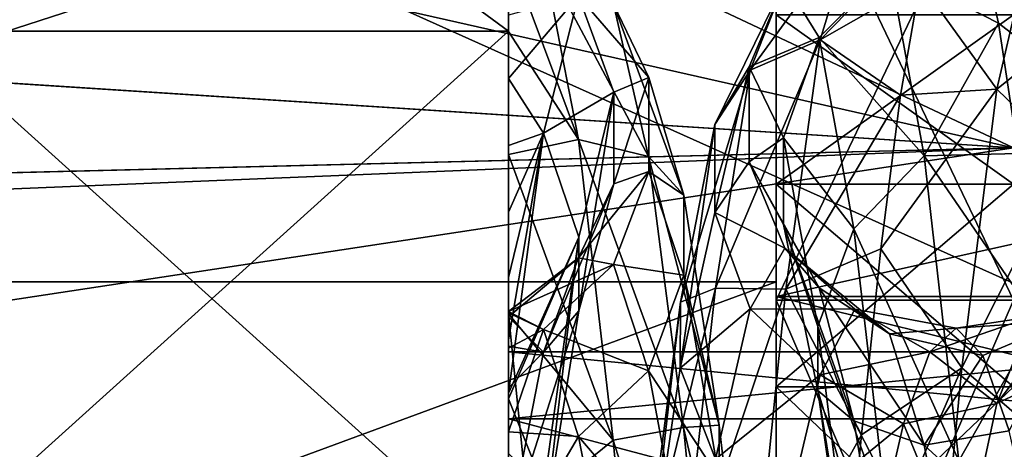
# Model space of a CAD drawing. Header units: metres. Extents: x -40 to 104, y -17 to 17.
# Tile 65 of 115: x 30.31 to 34.46, y 1.69 to 3.5. Entities that reach past the tile are written whole.
import ezdxf

# ---------------------------------------------------------------- set-up
doc = ezdxf.new("R2010")
doc.units = ezdxf.units.M
doc.layers.add('solid_122529', color=7, linetype='CONTINUOUS')

msp = doc.modelspace()

# ---------------------------------------------------------------- linework, layer by layer
at = {"layer": 'solid_122529'}
for points in [[(53.885139, -6.304641, 588.928162), (20.541, 8.649134, 585.423523), (20.541002, -8.649134, 585.423523)], [(53.885139, -6.304641, 588.928162), (53.885139, 6.304641, 588.928162), (20.541, 8.649134, 585.423523)], [(26.533504, -8.264537, 581.025818), (26.533504, 8.264537, 581.025818), (54.407833, 6.304637, 583.955566)], [(32.372829, 2.1, 568), (32.372829, 6.9, 568), (32.372829, 6.483982, 570.359497)], [(32.372829, 1.818572, 566.950073), (32.372829, 1.05, 566.181335), (32.372829, 6.9, 568)], [(32.372829, 6.483982, 565.640503), (32.372829, 6.9, 568), (32.372829, 1.05, 566.181335)], [(32.372829, 2.1, 568), (32.372829, 1.818572, 566.950073), (32.372829, 6.9, 568)], [(32.372829, -6.483982, 570.359497), (32.372829, 6.483982, 570.359497), (32.372829, 5.285712, 572.435059)], [(32.372829, 0, 570.099915), (32.372829, 6.483982, 570.359497), (32.372829, -6.483982, 570.359497)], [(32.372829, 1.818572, 569.049927), (32.372829, 2.1, 568), (32.372829, 6.483982, 570.359497)], [(32.372829, 1.05, 569.818665), (32.372829, 1.818572, 569.049927), (32.372829, 6.483982, 570.359497)], [(32.372829, 0, 570.099915), (32.372829, 1.05, 569.818665), (32.372829, 6.483982, 570.359497)], [(32.372829, 6.483982, 565.640503), (32.372829, 1.05, 566.181335), (32.372829, 0, 565.900085)], [(32.372829, -6.483982, 565.640503), (32.372829, 6.483982, 565.640503), (32.372829, 0, 565.900085)], [(32.372829, -5.285712, 563.564941), (32.372829, 5.285712, 563.564941), (32.372829, 6.483982, 565.640503)], [(32.372829, -6.483982, 565.640503), (32.372829, -5.285712, 563.564941), (32.372829, 6.483982, 565.640503)], [(26.533504, -8.264537, 581.025818), (54.407833, 6.304637, 583.955566), (54.407833, -6.304637, 583.955566)], [(34.5, 2.958794, 578.074463), (34.5, 5.67702, 576.832825), (29, 4.2, 577.623413)], [(34.5, 5.67702, 559.167175), (34.5, 2.958794, 557.925537), (29, 5.545829, 559.084045)], [(34.5, 2.958794, 557.925537), (29, 4.2, 558.376587), (29, 5.545829, 559.084045)], [(32.372829, 3.449675, 562.024353), (29.872829, 3.449675, 562.024353), (29.872829, 5.285712, 563.564941)], [(32.372829, 3.449675, 562.024353), (29.872829, 5.285712, 563.564941), (32.372829, 5.285712, 563.564941)], [(32.372829, 5.285712, 572.435059), (29.872829, 5.285712, 572.435059), (29.872829, 3.449675, 573.975647)], [(32.372829, 3.449675, 573.975647), (32.372829, 5.285712, 572.435059), (29.872829, 3.449675, 573.975647)], [(32.372829, -5.285712, 572.435059), (32.372829, 5.285712, 572.435059), (32.372829, 3.449675, 573.975647)], [(32.372829, -6.483982, 570.359497), (32.372829, 5.285712, 572.435059), (32.372829, -5.285712, 572.435059)], [(32.372829, -3.449675, 562.024353), (32.372829, 3.449675, 562.024353), (32.372829, 5.285712, 563.564941)], [(32.372829, -5.285712, 563.564941), (32.372829, -3.449675, 562.024353), (32.372829, 5.285712, 563.564941)], [(27.5, 4.5, 573.361877), (33.5, 4.499547, 573.362), (27, 2.395123, 574.577515)], [(33.5, 4.499547, 562.638), (27.5, 4.5, 562.638123), (27, 2.395123, 561.422485)], [(33.5, 4.499547, 573.362), (33.5, 2.3949, 574.577454), (27, 2.395123, 574.577515)], [(33.5, 2.3949, 561.422546), (33.5, 4.499547, 562.638), (27, 2.395123, 561.422485)], [(33.5, 4.436975, 574.108521), (33.5, 2.3949, 574.577454), (33.5, 4.499547, 573.362)], [(33.5, 4.436975, 561.891479), (33.5, 4.499547, 562.638), (33.5, 2.3949, 561.422546)], [(33.5, 2.33344, 560.819885), (43, 2.333669, 560.819885), (43, 4.437358, 561.891846)], [(33.5, 2.33344, 560.819885), (43, 4.437358, 561.891846), (33.5, 4.436975, 561.891479)], [(33.5, 4.436975, 574.108521), (43, 4.437358, 574.108154), (43, 2.333669, 575.180115)], [(33.5, 4.436975, 574.108521), (43, 2.333669, 575.180115), (33.5, 2.33344, 575.180115)], [(33.5, 4.436975, 574.108521), (33.5, 2.33344, 575.180115), (33.5, 2.3949, 574.577454)], [(33.5, 2.33344, 560.819885), (33.5, 4.436975, 561.891479), (33.5, 2.3949, 561.422546)], [(33.5, 2.317624, 575.132935), (34.5, 2.317624, 575.132935), (34.5, 4.40839, 574.067627)], [(33.5, 4.40839, 574.067627), (33.5, 2.317624, 575.132935), (34.5, 4.40839, 574.067627)], [(33.5, 4.40839, 561.932373), (34.5, 4.40839, 561.932373), (34.5, 2.317624, 560.867065)], [(33.5, 2.317624, 560.867065), (33.5, 4.40839, 561.932373), (34.5, 2.317624, 560.867065)], [(33.5, 2.805704, 571.51825), (33.5, 2.317624, 575.132935), (33.5, 4.40839, 574.067627)], [(33.5, 3.518242, 570.805725), (33.5, 2.805704, 571.51825), (33.5, 4.40839, 574.067627)], [(33.5, 4.387176, 566.998657), (33.5, 4.40839, 561.932373), (33.5, 2.317624, 560.867065)], [(33.5, 4.05436, 566.047546), (33.5, 4.387176, 566.998657), (33.5, 2.317624, 560.867065)], [(34.5, 2.958794, 557.925537), (14.681184, 4.235395, 558.39209), (15.288885, 4.2, 558.376587)], [(34.5, 2.958794, 557.925537), (14.709614, 2.467135, 557.793945), (14.681184, 4.235395, 558.39209)], [(14.709071, 2.469424, 578.205505), (34.5, 2.958794, 578.074463), (29, 4.2, 577.623413)], [(34.5, 2.958794, 557.925537), (15.288885, 4.2, 558.376587), (29, 4.2, 558.376587)], [(33.5, 3.518242, 565.194275), (33.5, 4.05436, 566.047546), (33.5, 2.317624, 560.867065)], [(34.189056, 3.931394, 568.737671), (33.831718, 3.892047, 568.382568), (33.68581, 3.41331, 569.908875)], [(34.106503, 3.654718, 569.625732), (34.189056, 3.931394, 568.737671), (33.68581, 3.41331, 569.908875)], [(33.831718, 3.892047, 568.382568), (33.535835, 3.658393, 568.171387), (33.390434, 3.286068, 569.617065)], [(33.68581, 3.41331, 569.908875), (33.831718, 3.892047, 568.382568), (33.390434, 3.286068, 569.617065)], [(34.354168, 3.84348, 566.892029), (34.436726, 3.483644, 566.034241), (33.977623, 3.719668, 566.792297)], [(34.42902, 3.205896, 570.238281), (34.575878, 3.83592, 568.757141), (34.106503, 3.654718, 569.625732)], [(34.869595, 3.149299, 565.6828), (34.436726, 3.483644, 566.034241), (34.354168, 3.84348, 566.892029)], [(34.722736, 3.815925, 567.147766), (34.869595, 3.149299, 565.6828), (34.354168, 3.84348, 566.892029)], [(34.875851, 3.561989, 568.84491), (34.575878, 3.83592, 568.757141), (34.42902, 3.205896, 570.238281)], [(32.372829, 3.783829, 566.807739), (32.519859, 3.753626, 566.905518), (32.666718, 2.994695, 565.486145)], [(32.372829, 3.447963, 566.001221), (32.372829, 3.783829, 566.807739), (32.666718, 2.994695, 565.486145)], [(32.372829, 3.743567, 569.03772), (32.372829, 3.783829, 566.807739), (32.372829, 3.447963, 566.001221)], [(32.372829, 3.516961, 569.573364), (32.372829, 3.743567, 569.03772), (32.372829, 3.447963, 566.001221)], [(32.961826, 2.921868, 565.794495), (32.666718, 2.994695, 565.486145), (32.519859, 3.753626, 566.905518)], [(32.814594, 3.563654, 567.16217), (32.961826, 2.921868, 565.794495), (32.519859, 3.753626, 566.905518)], [(33.977623, 3.719668, 566.792297), (33.68124, 3.422848, 566.697205), (33.535835, 3.658393, 568.171387)], [(33.977623, 3.719668, 566.792297), (34.123528, 2.925011, 565.404114), (33.68124, 3.422848, 566.697205)], [(34.436726, 3.483644, 566.034241), (34.123528, 2.925011, 565.404114), (33.977623, 3.719668, 566.792297)], [(33.535835, 3.658393, 568.171387), (33.385826, 3.300311, 567.929016), (33.241096, 3.056822, 569.246155)], [(33.390434, 3.286068, 569.617065), (33.535835, 3.658393, 568.171387), (33.241096, 3.056822, 569.246155)], [(33.535835, 3.658393, 568.171387), (33.68124, 3.422848, 566.697205), (33.385826, 3.300311, 567.929016)], [(34.023945, 3.180403, 570.425903), (34.106503, 3.654718, 569.625732), (33.68581, 3.41331, 569.908875)], [(34.42902, 3.205896, 570.238281), (34.106503, 3.654718, 569.625732), (34.023945, 3.180403, 570.425903)], [(32.372829, 3.251097, 570.00592), (32.52013, 3.020536, 570.068359), (32.667362, 3.598523, 568.672485)], [(32.372829, 3.516961, 569.573364), (32.372829, 3.251097, 570.00592), (32.667362, 3.598523, 568.672485)], [(32.816097, 3.192906, 568.830322), (32.667362, 3.598523, 568.672485), (32.52013, 3.020536, 570.068359)], [(32.963814, 3.255584, 567.465881), (32.814594, 3.563654, 567.16217), (32.667362, 3.598523, 568.672485)], [(32.816097, 3.192906, 568.830322), (32.963814, 3.255584, 567.465881), (32.667362, 3.598523, 568.672485)], [(33.11153, 2.760213, 566.192993), (32.961826, 2.921868, 565.794495), (32.814594, 3.563654, 567.16217)], [(32.963814, 3.255584, 567.465881), (33.11153, 2.760213, 566.192993), (32.814594, 3.563654, 567.16217)], [(34.728619, 2.917497, 570.211304), (34.875851, 3.561989, 568.84491), (34.42902, 3.205896, 570.238281)], [(32.372829, 3.516961, 569.573364), (32.372829, 3.447963, 566.001221), (32.372829, 3.251097, 570.00592)], [(33.5, 2.805704, 564.48175), (34.5, 2.805704, 564.48175), (34.5, 3.518242, 565.194275)], [(33.5, 2.805704, 564.48175), (34.5, 3.518242, 565.194275), (33.5, 3.518242, 565.194275)], [(33.5, 3.518242, 570.805725), (34.5, 3.518242, 570.805725), (34.5, 2.805704, 571.51825)], [(33.5, 3.518242, 570.805725), (34.5, 2.805704, 571.51825), (33.5, 2.805704, 571.51825)], [(33.5, 2.805704, 564.48175), (33.5, 3.518242, 565.194275), (33.5, 2.317624, 560.867065)], [(34.436726, 3.483644, 566.034241), (34.519279, 2.935421, 565.282776), (34.123528, 2.925011, 565.404114)], [(34.869595, 3.149299, 565.6828), (34.519279, 2.935421, 565.282776), (34.436726, 3.483644, 566.034241)], [(32.372829, 1.197832, 561.204773), (29.872829, 1.197832, 561.204773), (29.872829, 3.449675, 562.024353)], [(32.372829, 1.197832, 561.204773), (29.872829, 3.449675, 562.024353), (32.372829, 3.449675, 562.024353)], [(32.372829, 3.449675, 573.975647), (29.872829, 3.449675, 573.975647), (29.872829, 1.197832, 574.795227)], [(32.372829, 1.197832, 574.795227), (32.372829, 3.449675, 573.975647), (29.872829, 1.197832, 574.795227)], [(32.372829, -3.449675, 573.975647), (32.372829, 3.449675, 573.975647), (32.372829, 1.197832, 574.795227)], [(32.372829, -5.285712, 572.435059), (32.372829, 3.449675, 573.975647), (32.372829, -3.449675, 573.975647)], [(32.372829, -1.197832, 561.204773), (32.372829, 1.197832, 561.204773), (32.372829, 3.449675, 562.024353)], [(32.372829, -3.449675, 562.024353), (32.372829, -1.197832, 561.204773), (32.372829, 3.449675, 562.024353)], [(32.372829, 2.930662, 565.28302), (32.372829, 3.447963, 566.001221), (32.666718, 2.994695, 565.486145)], [(32.372829, 3.251097, 570.00592), (32.372829, 3.447963, 566.001221), (32.372829, 2.930662, 565.28302)], [(33.68581, 3.41331, 569.908875), (33.390434, 3.286068, 569.617065), (33.245033, 2.367738, 570.794128)], [(33.539906, 2.363547, 571.115784), (33.68581, 3.41331, 569.908875), (33.245033, 2.367738, 570.794128)], [(33.68124, 3.422848, 566.697205), (33.530556, 3.000416, 566.623535), (33.385826, 3.300311, 567.929016)], [(33.68124, 3.422848, 566.697205), (33.826641, 2.618572, 565.439453), (33.530556, 3.000416, 566.623535)], [(34.023945, 3.180403, 570.425903), (33.68581, 3.41331, 569.908875), (33.539906, 2.363547, 571.115784)], [(34.123528, 2.925011, 565.404114), (33.826641, 2.618572, 565.439453), (33.68124, 3.422848, 566.697205)], [(33.390434, 3.286068, 569.617065), (33.241096, 3.056822, 569.246155), (33.096367, 2.310038, 570.358154)], [(33.245033, 2.367738, 570.794128), (33.390434, 3.286068, 569.617065), (33.096367, 2.310038, 570.358154)], [(33.385826, 3.300311, 567.929016), (33.385689, 2.900165, 567.934998), (33.240967, 2.687259, 569.09259)], [(33.241096, 3.056822, 569.246155), (33.385826, 3.300311, 567.929016), (33.240967, 2.687259, 569.09259)], [(33.385826, 3.300311, 567.929016), (33.530556, 3.000416, 566.623535), (33.385689, 2.900165, 567.934998)], [(32.372829, 3.251097, 570.00592), (32.372829, 2.930662, 565.28302), (32.372829, 2.96895, 570.351257)], [(32.372829, 3.251097, 570.00592), (32.372829, 2.96895, 570.351257), (32.52013, 3.020536, 570.068359)], [(32.816261, 2.806881, 568.72467), (32.963814, 3.255584, 567.465881), (32.816097, 3.192906, 568.830322)], [(32.816261, 2.806881, 568.72467), (32.963966, 2.859871, 567.525757), (32.963814, 3.255584, 567.465881)], [(32.963966, 2.859871, 567.525757), (33.11153, 2.760213, 566.192993), (32.963814, 3.255584, 567.465881)], [(34.42902, 3.205896, 570.238281), (34.023945, 3.180403, 570.425903), (33.941391, 2.5341, 571.09491)], [(34.282162, 2.032614, 571.340088), (34.42902, 3.205896, 570.238281), (33.941391, 2.5341, 571.09491)], [(34.728619, 2.917497, 570.211304), (34.42902, 3.205896, 570.238281), (34.282162, 2.032614, 571.340088)], [(32.668381, 2.582925, 570.05249), (32.816097, 3.192906, 568.830322), (32.52013, 3.020536, 570.068359)], [(32.668556, 2.272834, 569.799438), (32.816097, 3.192906, 568.830322), (32.668381, 2.582925, 570.05249)], [(32.668556, 2.272834, 569.799438), (32.816261, 2.806881, 568.72467), (32.816097, 3.192906, 568.830322)], [(33.941391, 2.5341, 571.09491), (34.023945, 3.180403, 570.425903), (33.539906, 2.363547, 571.115784)], [(33.241096, 3.056822, 569.246155), (33.240967, 2.687259, 569.09259), (33.096245, 2.03196, 570.070313)], [(33.096367, 2.310038, 570.358154), (33.241096, 3.056822, 569.246155), (33.096245, 2.03196, 570.070313)], [(32.372829, 2.150524, 570.998474), (32.372829, 1.927014, 571.11261), (32.52013, 3.020536, 570.068359)], [(32.668381, 2.582925, 570.05249), (32.52013, 3.020536, 570.068359), (32.372829, 1.927014, 571.11261)], [(32.372829, 2.413871, 570.833618), (32.372829, 2.150524, 570.998474), (32.52013, 3.020536, 570.068359)], [(32.372829, 2.687708, 570.621826), (32.372829, 2.413871, 570.833618), (32.52013, 3.020536, 570.068359)], [(32.372829, 2.96895, 570.351257), (32.372829, 2.687708, 570.621826), (32.52013, 3.020536, 570.068359)], [(32.372829, 2.930662, 565.28302), (32.666718, 2.994695, 565.486145), (32.813576, 1.728295, 564.492798)], [(33.109058, 1.782465, 564.802429), (32.813576, 1.728295, 564.492798), (32.666718, 2.994695, 565.486145)], [(32.961826, 2.921868, 565.794495), (33.109058, 1.782465, 564.802429), (32.666718, 2.994695, 565.486145)], [(33.530556, 3.000416, 566.623535), (33.530407, 2.635627, 566.788147), (33.385689, 2.900165, 567.934998)], [(33.530556, 3.000416, 566.623535), (33.675285, 2.206515, 565.544739), (33.530407, 2.635627, 566.788147)], [(33.826641, 2.618572, 565.439453), (33.675285, 2.206515, 565.544739), (33.530556, 3.000416, 566.623535)], [(14.709071, 2.469424, 578.205505), (14.779985, 2.150141, 578.277466), (34.5, 2.958794, 578.074463)], [(34.5, 2.958794, 557.925537), (34.5, 0, 557.5), (14.709614, 2.467135, 557.793945)], [(14.779985, 2.150141, 578.277466), (15, 0, 578.5), (34.5, 2.958794, 578.074463)], [(15, 0, 578.5), (34.5, 0, 578.5), (34.5, 2.958794, 578.074463)], [(32.372829, 2.96895, 570.351257), (32.372829, 2.930662, 565.28302), (32.372829, 2.687708, 570.621826)], [(32.372829, 2.930662, 565.28302), (32.813576, 1.728295, 564.492798), (32.372829, 2.260867, 564.700256)], [(32.372829, 2.687708, 570.621826), (32.372829, 2.930662, 565.28302), (32.372829, 2.260867, 564.700256)], [(33.259247, 1.791708, 565.229797), (33.109058, 1.782465, 564.802429), (32.961826, 2.921868, 565.794495)], [(33.11153, 2.760213, 566.192993), (33.259247, 1.791708, 565.229797), (32.961826, 2.921868, 565.794495)], [(34.123528, 2.925011, 565.404114), (34.269432, 1.641018, 564.450134), (33.826641, 2.618572, 565.439453)], [(34.519279, 2.935421, 565.282776), (34.601837, 2.228458, 564.678284), (34.123528, 2.925011, 565.404114)], [(34.601837, 2.228458, 564.678284), (34.269432, 1.641018, 564.450134), (34.123528, 2.925011, 565.404114)], [(34.581383, 1.776134, 571.201111), (34.728619, 2.917497, 570.211304), (34.282162, 2.032614, 571.340088)], [(33.240967, 2.687259, 569.09259), (33.385689, 2.900165, 567.934998), (33.535728, 2.536765, 568.110596)], [(33.385689, 2.900165, 567.934998), (33.681099, 2.37024, 567.089294), (33.535728, 2.536765, 568.110596)], [(33.385689, 2.900165, 567.934998), (33.530407, 2.635627, 566.788147), (33.681099, 2.37024, 567.089294)], [(32.667324, 2.495992, 568.457642), (32.963966, 2.859871, 567.525757), (32.816261, 2.806881, 568.72467)], [(32.667324, 2.495992, 568.457642), (32.814533, 2.468276, 567.41095), (32.963966, 2.859871, 567.525757)], [(32.814533, 2.468276, 567.41095), (33.111668, 2.422724, 566.408081), (32.963966, 2.859871, 567.525757)], [(32.963966, 2.859871, 567.525757), (33.111668, 2.422724, 566.408081), (33.11153, 2.760213, 566.192993)], [(32.520115, 2.098758, 569.426392), (32.816261, 2.806881, 568.72467), (32.668556, 2.272834, 569.799438)], [(32.520115, 2.098758, 569.426392), (32.667324, 2.495992, 568.457642), (32.816261, 2.806881, 568.72467)], [(33.5, 1.952477, 563.945618), (34.5, 1.952477, 563.945618), (34.5, 2.805704, 564.48175)], [(33.5, 1.952477, 563.945618), (34.5, 2.805704, 564.48175), (33.5, 2.805704, 564.48175)], [(33.5, 2.805704, 571.51825), (34.5, 2.805704, 571.51825), (34.5, 1.952477, 572.054382)], [(33.5, 2.805704, 571.51825), (34.5, 1.952477, 572.054382), (33.5, 1.952477, 572.054382)], [(33.5, 2.805704, 571.51825), (33.5, 1.952477, 572.054382), (33.5, 2.317624, 575.132935)], [(33.5, 1.952477, 563.945618), (33.5, 2.805704, 564.48175), (33.5, 2.317624, 560.867065)], [(33.111668, 2.422724, 566.408081), (33.259247, 1.791708, 565.229797), (33.11153, 2.760213, 566.192993)], [(32.372829, 2.687708, 570.621826), (32.372829, 2.260867, 564.700256), (32.372829, 2.413871, 570.833618)], [(33.096245, 2.03196, 570.070313), (33.240967, 2.687259, 569.09259), (33.390358, 2.28197, 569.113586)], [(33.240967, 2.687259, 569.09259), (33.535728, 2.536765, 568.110596), (33.390358, 2.28197, 569.113586)], [(33.530407, 2.635627, 566.788147), (33.826469, 1.810052, 566.219238), (33.681099, 2.37024, 567.089294)], [(33.530407, 2.635627, 566.788147), (33.675129, 1.937195, 565.840698), (33.826469, 1.810052, 566.219238)], [(33.675285, 2.206515, 565.544739), (33.675129, 1.937195, 565.840698), (33.530407, 2.635627, 566.788147)], [(33.826641, 2.618572, 565.439453), (33.972042, 1.3792, 564.607239), (33.675285, 2.206515, 565.544739)], [(34.269432, 1.641018, 564.450134), (33.972042, 1.3792, 564.607239), (33.826641, 2.618572, 565.439453)], [(32.668381, 2.582925, 570.05249), (32.372829, 1.927014, 571.11261), (32.372829, 1.902626, 571.123718)], [(32.520664, 1.530197, 570.922791), (32.668381, 2.582925, 570.05249), (32.372829, 1.902626, 571.123718)], [(32.520851, 1.349258, 570.565796), (32.668381, 2.582925, 570.05249), (32.520664, 1.530197, 570.922791)], [(32.520851, 1.349258, 570.565796), (32.668556, 2.272834, 569.799438), (32.668381, 2.582925, 570.05249)], [(33.390358, 2.28197, 569.113586), (33.535728, 2.536765, 568.110596), (33.831184, 2.279882, 568.215698)], [(33.535728, 2.536765, 568.110596), (33.977055, 2.175621, 567.285095), (33.831184, 2.279882, 568.215698)], [(33.535728, 2.536765, 568.110596), (33.681099, 2.37024, 567.089294), (33.977055, 2.175621, 567.285095)], [(33.858833, 1.750759, 571.596497), (33.941391, 2.5341, 571.09491), (33.539906, 2.363547, 571.115784)], [(34.282162, 2.032614, 571.340088), (33.941391, 2.5341, 571.09491), (33.858833, 1.750759, 571.596497)], [(32.372829, 2.270472, 568.295532), (32.814533, 2.468276, 567.41095), (32.667324, 2.495992, 568.457642)], [(32.372829, 2.247556, 568.521606), (32.667324, 2.495992, 568.457642), (32.520115, 2.098758, 569.426392)], [(32.372829, 2.247556, 568.521606), (32.372829, 2.270472, 568.295532), (32.667324, 2.495992, 568.457642)], [(34.5, 0, 557.5), (14.779986, 2.150139, 557.722534), (14.709614, 2.467135, 557.793945)], [(32.372829, 2.270472, 568.295532), (32.52021, 2.193705, 567.345703), (32.814533, 2.468276, 567.41095)], [(32.52021, 2.193705, 567.345703), (32.961742, 2.020327, 566.464539), (32.814533, 2.468276, 567.41095)], [(32.814533, 2.468276, 567.41095), (32.961742, 2.020327, 566.464539), (33.111668, 2.422724, 566.408081)], [(34.428806, 1.882923, 569.301941), (34.875454, 2.470495, 568.579712), (34.728245, 2.026142, 569.527771)], [(34.428806, 1.882923, 569.301941), (34.575619, 2.247797, 568.433411), (34.875454, 2.470495, 568.579712)], [(32.372829, 2.264425, 567.933899), (32.372829, 2.413871, 570.833618), (32.372829, 2.260867, 564.700256)], [(32.372829, 2.247556, 568.521606), (32.372829, 2.150524, 570.998474), (32.372829, 2.413871, 570.833618)], [(32.372829, 2.247556, 568.521606), (32.372829, 2.413871, 570.833618), (32.372829, 2.270472, 568.295532)], [(32.372829, 2.264425, 567.933899), (32.372829, 2.270472, 568.295532), (32.372829, 2.413871, 570.833618)], [(32.961742, 2.020327, 566.464539), (33.259373, 1.570358, 565.563232), (33.111668, 2.422724, 566.408081)], [(33.111668, 2.422724, 566.408081), (33.259373, 1.570358, 565.563232), (33.259247, 1.791708, 565.229797)], [(33.5, 0, 575), (27, 0, 575), (27, 2.395123, 574.577515)], [(33.5, 2.3949, 574.577454), (33.5, 0, 575), (27, 2.395123, 574.577515)], [(33.5, 2.3949, 561.422546), (27, 2.395123, 561.422485), (27, 0, 561)], [(33.5, 0, 561), (33.5, 2.3949, 561.422546), (27, 0, 561)], [(33.245033, 2.367738, 570.794128), (33.096367, 2.310038, 570.358154), (32.951637, 1.182916, 571.081848)], [(33.099632, 1.055991, 571.506836), (33.245033, 2.367738, 570.794128), (32.951637, 1.182916, 571.081848)], [(33.539906, 2.363547, 571.115784), (33.245033, 2.367738, 570.794128), (33.099632, 1.055991, 571.506836)], [(33.5, 0, 575.549988), (33.5, 0, 575), (33.5, 2.3949, 574.577454)], [(33.5, 2.33344, 575.180115), (33.5, 0, 575.549988), (33.5, 2.3949, 574.577454)], [(33.5, 2.33344, 560.819885), (33.5, 2.3949, 561.422546), (33.5, 0, 561)], [(33.681099, 2.37024, 567.089294), (34.122925, 1.707567, 566.473999), (33.977055, 2.175621, 567.285095)], [(33.681099, 2.37024, 567.089294), (33.826469, 1.810052, 566.219238), (34.122925, 1.707567, 566.473999)], [(33.394001, 0.918377, 571.801453), (33.539906, 2.363547, 571.115784), (33.099632, 1.055991, 571.506836)], [(33.858833, 1.750759, 571.596497), (33.539906, 2.363547, 571.115784), (33.394001, 0.918377, 571.801453)], [(33.5, 0, 560.450012), (43, 0, 560.450012), (43, 2.333669, 560.819885)], [(33.5, 0, 560.450012), (43, 2.333669, 560.819885), (33.5, 2.33344, 560.819885)], [(33.5, 2.33344, 575.180115), (43, 2.333669, 575.180115), (43, 0, 575.549988)], [(33.5, 2.33344, 575.180115), (43, 0, 575.549988), (33.5, 0, 575.549988)], [(33.5, 0, 560.450012), (33.5, 2.33344, 560.819885), (33.5, 0, 561)], [(33.096367, 2.310038, 570.358154), (33.096245, 2.03196, 570.070313), (32.951527, 1.042146, 570.707214)], [(32.951637, 1.182916, 571.081848), (33.096367, 2.310038, 570.358154), (32.951527, 1.042146, 570.707214)], [(33.096245, 2.03196, 570.070313), (33.390358, 2.28197, 569.113586), (33.244991, 1.648171, 569.93158)], [(33.244991, 1.648171, 569.93158), (33.390358, 2.28197, 569.113586), (33.685314, 2.002918, 569.110291)], [(33.390358, 2.28197, 569.113586), (33.831184, 2.279882, 568.215698), (33.685314, 2.002918, 569.110291)], [(33.5, 0, 575.5), (34.5, 0, 575.5), (34.5, 2.317624, 575.132935)], [(33.5, 2.317624, 575.132935), (33.5, 0, 575.5), (34.5, 2.317624, 575.132935)], [(33.5, 2.317624, 560.867065), (34.5, 2.317624, 560.867065), (34.5, 0, 560.5)], [(33.5, 0, 560.5), (33.5, 2.317624, 560.867065), (34.5, 0, 560.5)], [(33.5, 0, 572.5), (33.5, 0, 575.5), (33.5, 2.317624, 575.132935)], [(33.5, 1.001344, 572.387146), (33.5, 0, 572.5), (33.5, 2.317624, 575.132935)], [(33.5, 1.952477, 572.054382), (33.5, 1.001344, 572.387146), (33.5, 2.317624, 575.132935)], [(33.5, 1.952477, 563.945618), (33.5, 2.317624, 560.867065), (33.5, 0, 560.5)], [(32.372829, 1.343392, 570.152954), (32.668556, 2.272834, 569.799438), (32.520851, 1.349258, 570.565796)], [(32.372829, 1.343392, 570.152954), (32.520115, 2.098758, 569.426392), (32.668556, 2.272834, 569.799438)], [(32.372829, 2.264425, 567.933899), (32.52021, 2.193705, 567.345703), (32.372829, 2.270472, 568.295532)], [(32.372829, 2.264425, 567.933899), (32.372829, 2.260867, 564.700256), (32.372829, 2.115195, 567.29364)], [(32.372829, 2.264425, 567.933899), (32.372829, 2.115195, 567.29364), (32.52021, 2.193705, 567.345703)], [(32.372829, 1.473596, 564.285217), (32.372829, 2.260867, 564.700256), (32.455383, 1.437592, 564.267273)], [(32.813576, 1.728295, 564.492798), (32.455383, 1.437592, 564.267273), (32.372829, 2.260867, 564.700256)], [(32.372829, 2.115195, 567.29364), (32.372829, 2.260867, 564.700256), (32.372829, 1.473596, 564.285217)], [(32.372829, 2.124664, 569.010559), (32.372829, 2.150524, 570.998474), (32.372829, 2.247556, 568.521606)], [(32.372829, 2.124664, 569.010559), (32.372829, 2.247556, 568.521606), (32.520115, 2.098758, 569.426392)], [(33.685314, 2.002918, 569.110291), (33.831184, 2.279882, 568.215698), (34.147778, 2.100427, 568.654358)], [(33.831184, 2.279882, 568.215698), (34.258713, 2.199862, 567.975403), (34.147778, 2.100427, 568.654358)], [(33.831184, 2.279882, 568.215698), (33.977055, 2.175621, 567.285095), (34.258713, 2.199862, 567.975403)], [(34.575619, 2.247797, 568.433411), (34.147778, 2.100427, 568.654358), (34.258713, 2.199862, 567.975403)], [(34.428806, 1.882923, 569.301941), (34.147778, 2.100427, 568.654358), (34.575619, 2.247797, 568.433411)], [(34.575619, 2.247797, 568.433411), (34.258713, 2.199862, 567.975403), (34.722435, 2.231989, 567.491455)], [(33.675285, 2.206515, 565.544739), (33.820015, 1.049318, 564.870117), (33.675129, 1.937195, 565.840698)], [(33.972042, 1.3792, 564.607239), (33.820015, 1.049318, 564.870117), (33.675285, 2.206515, 565.544739)], [(33.977055, 2.175621, 567.285095), (34.369648, 2.085273, 567.298828), (34.258713, 2.199862, 567.975403)], [(34.722435, 2.231989, 567.491455), (34.258713, 2.199862, 567.975403), (34.369648, 2.085273, 567.298828)], [(34.601837, 2.228458, 564.678284), (34.684391, 1.400985, 564.253357), (34.269432, 1.641018, 564.450134)], [(34.722435, 2.231989, 567.491455), (34.369648, 2.085273, 567.298828), (34.480583, 1.767807, 566.690491)], [(32.372829, 1.763165, 566.672424), (32.667027, 1.744456, 566.5177), (32.52021, 2.193705, 567.345703)], [(32.372829, 2.115195, 567.29364), (32.372829, 1.763165, 566.672424), (32.52021, 2.193705, 567.345703)], [(32.52021, 2.193705, 567.345703), (32.667027, 1.744456, 566.5177), (32.961742, 2.020327, 566.464539)], [(33.977055, 2.175621, 567.285095), (34.122925, 1.707567, 566.473999), (34.369648, 2.085273, 567.298828)], [(34.5, 0, 557.5), (15, 0, 557.5), (14.779986, 2.150139, 557.722534)], [(32.372829, 1.94941, 569.39856), (32.372829, 1.927014, 571.11261), (32.372829, 2.150524, 570.998474)], [(32.372829, 1.94941, 569.39856), (32.372829, 2.150524, 570.998474), (32.372829, 2.124664, 569.010559)], [(32.372829, 1.94941, 569.39856), (32.372829, 2.124664, 569.010559), (32.520115, 2.098758, 569.426392)], [(32.372829, 2.115195, 567.29364), (32.372829, 1.473596, 564.285217), (32.372829, 1.763165, 566.672424)], [(35.272831, 1.818572, 566.950073), (32.372829, 1.818572, 566.950073), (32.372829, 2.1, 568)], [(35.272831, 2.1, 568), (32.372829, 2.1, 568), (32.372829, 1.818572, 569.049927)], [(35.272831, 1.818572, 566.950073), (32.372829, 2.1, 568), (35.272831, 2.1, 568)], [(35.272831, 1.818572, 569.049927), (35.272831, 2.1, 568), (32.372829, 1.818572, 569.049927)], [(32.372829, 1.94941, 569.39856), (32.520115, 2.098758, 569.426392), (32.372829, 1.343392, 570.152954)], [(33.685314, 2.002918, 569.110291), (34.147778, 2.100427, 568.654358), (34.036846, 1.796642, 569.269653)], [(34.428806, 1.882923, 569.301941), (34.036846, 1.796642, 569.269653), (34.147778, 2.100427, 568.654358)], [(34.122925, 1.707567, 566.473999), (34.480583, 1.767807, 566.690491), (34.369648, 2.085273, 567.298828)], [(34.282162, 2.032614, 571.340088), (33.858833, 1.750759, 571.596497), (33.776279, 0.872741, 571.903625)], [(34.135303, 0.514894, 571.875854), (34.282162, 2.032614, 571.340088), (33.776279, 0.872741, 571.903625)], [(34.581383, 1.776134, 571.201111), (34.282162, 2.032614, 571.340088), (34.135303, 0.514894, 571.875854)], [(32.667027, 1.744456, 566.5177), (33.108948, 1.22841, 565.779541), (32.961742, 2.020327, 566.464539)], [(32.951527, 1.042146, 570.707214), (33.096245, 2.03196, 570.070313), (33.244991, 1.648171, 569.93158)], [(32.961742, 2.020327, 566.464539), (33.108948, 1.22841, 565.779541), (33.259373, 1.570358, 565.563232)], [(33.244991, 1.648171, 569.93158), (33.685314, 2.002918, 569.110291), (33.539448, 1.391041, 569.819153)], [(33.539448, 1.391041, 569.819153), (33.685314, 2.002918, 569.110291), (34.036846, 1.796642, 569.269653)], [(34.28199, 1.199164, 569.949951), (34.728245, 2.026142, 569.527771), (34.581036, 1.236833, 570.215759)], [(34.28199, 1.199164, 569.949951), (34.428806, 1.882923, 569.301941), (34.728245, 2.026142, 569.527771)], [(32.372829, 1.752863, 569.703979), (32.372829, 1.927014, 571.11261), (32.372829, 1.94941, 569.39856)], [(32.372829, 1.752863, 569.703979), (32.372829, 1.94941, 569.39856), (32.372829, 1.343392, 570.152954)], [(33.5, 1.001344, 563.612854), (34.5, 1.001344, 563.612854), (34.5, 1.952477, 563.945618)], [(33.5, 1.001344, 563.612854), (34.5, 1.952477, 563.945618), (33.5, 1.952477, 563.945618)], [(33.5, 1.952477, 572.054382), (34.5, 1.952477, 572.054382), (34.5, 1.001344, 572.387146)], [(33.5, 1.952477, 572.054382), (34.5, 1.001344, 572.387146), (33.5, 1.001344, 572.387146)], [(33.5, 1.001344, 563.612854), (33.5, 1.952477, 563.945618), (33.5, 0, 560.5)], [(32.372829, 1.752863, 569.703979), (32.372829, 1.902626, 571.123718), (32.372829, 1.927014, 571.11261)], [(33.675129, 1.937195, 565.840698), (33.97184, 0.949239, 565.644958), (33.826469, 1.810052, 566.219238)], [(33.675129, 1.937195, 565.840698), (33.819851, 0.919849, 565.248779), (33.97184, 0.949239, 565.644958)], [(33.820015, 1.049318, 564.870117), (33.819851, 0.919849, 565.248779), (33.675129, 1.937195, 565.840698)], [(32.372829, 1.672634, 571.216553), (32.520664, 1.530197, 570.922791), (32.372829, 1.902626, 571.123718)], [(32.372829, 1.752863, 569.703979), (32.372829, 1.672634, 571.216553), (32.372829, 1.902626, 571.123718)], [(34.28199, 1.199164, 569.949951), (34.036846, 1.796642, 569.269653), (34.428806, 1.882923, 569.301941)], [(35.272831, 1.05, 566.181335), (32.372829, 1.05, 566.181335), (32.372829, 1.818572, 566.950073)], [(35.272831, 1.05, 566.181335), (32.372829, 1.818572, 566.950073), (35.272831, 1.818572, 566.950073)], [(35.272831, 1.818572, 569.049927), (32.372829, 1.818572, 569.049927), (32.372829, 1.05, 569.818665)], [(35.272831, 1.05, 569.818665), (35.272831, 1.818572, 569.049927), (32.372829, 1.05, 569.818665)], [(33.259247, 1.791708, 565.229797), (33.406963, 0.516081, 564.741516), (33.109058, 1.782465, 564.802429)], [(33.259373, 1.570358, 565.563232), (33.406963, 0.516081, 564.741516), (33.259247, 1.791708, 565.229797)], [(33.539448, 1.391041, 569.819153), (34.036846, 1.796642, 569.269653), (33.925911, 1.31806, 569.761475)], [(33.826469, 1.810052, 566.219238), (34.268791, 0.953986, 565.918091), (34.122925, 1.707567, 566.473999)], [(33.826469, 1.810052, 566.219238), (33.97184, 0.949239, 565.644958), (34.268791, 0.953986, 565.918091)], [(34.28199, 1.199164, 569.949951), (33.925911, 1.31806, 569.761475), (34.036846, 1.796642, 569.269653)], [(32.372829, 1.763165, 566.672424), (32.372829, 1.473596, 564.285217), (32.372829, 1.243477, 566.18512)], [(32.372829, 1.763165, 566.672424), (32.372829, 1.243477, 566.18512), (32.667027, 1.744456, 566.5177)], [(32.372829, 1.55233, 569.946777), (32.372829, 1.672634, 571.216553), (32.372829, 1.752863, 569.703979)], [(32.372829, 1.55233, 569.946777), (32.372829, 1.752863, 569.703979), (32.372829, 1.343392, 570.152954)], [(32.667027, 1.744456, 566.5177), (32.372829, 1.243477, 566.18512), (32.813839, 0.999771, 565.940674)], [(32.667027, 1.744456, 566.5177), (32.813839, 0.999771, 565.940674), (33.108948, 1.22841, 565.779541)], [(33.109058, 1.782465, 564.802429), (33.25629, 0.339496, 564.35498), (32.813576, 1.728295, 564.492798)], [(33.406963, 0.516081, 564.741516), (33.25629, 0.339496, 564.35498), (33.109058, 1.782465, 564.802429)], [(33.776279, 0.872741, 571.903625), (33.858833, 1.750759, 571.596497), (33.394001, 0.918377, 571.801453)], [(34.122925, 1.707567, 566.473999), (34.591518, 1.278351, 566.209534), (34.480583, 1.767807, 566.690491)], [(34.434151, 0.332281, 571.645691), (34.581383, 1.776134, 571.201111), (34.135303, 0.514894, 571.875854)], [(34.736408, 1.448799, 570.963989), (34.581383, 1.776134, 571.201111), (34.434151, 0.332281, 571.645691)], [(32.813576, 1.728295, 564.492798), (32.960434, 0.169025, 564.09375), (32.455383, 1.437592, 564.267273)], [(33.25629, 0.339496, 564.35498), (32.960434, 0.169025, 564.09375), (32.813576, 1.728295, 564.492798)], [(34.122925, 1.707567, 566.473999), (34.268791, 0.953986, 565.918091), (34.591518, 1.278351, 566.209534)]]:
    msp.add_3dface(points, dxfattribs=at)

doc.saveas('drawing.dxf')
